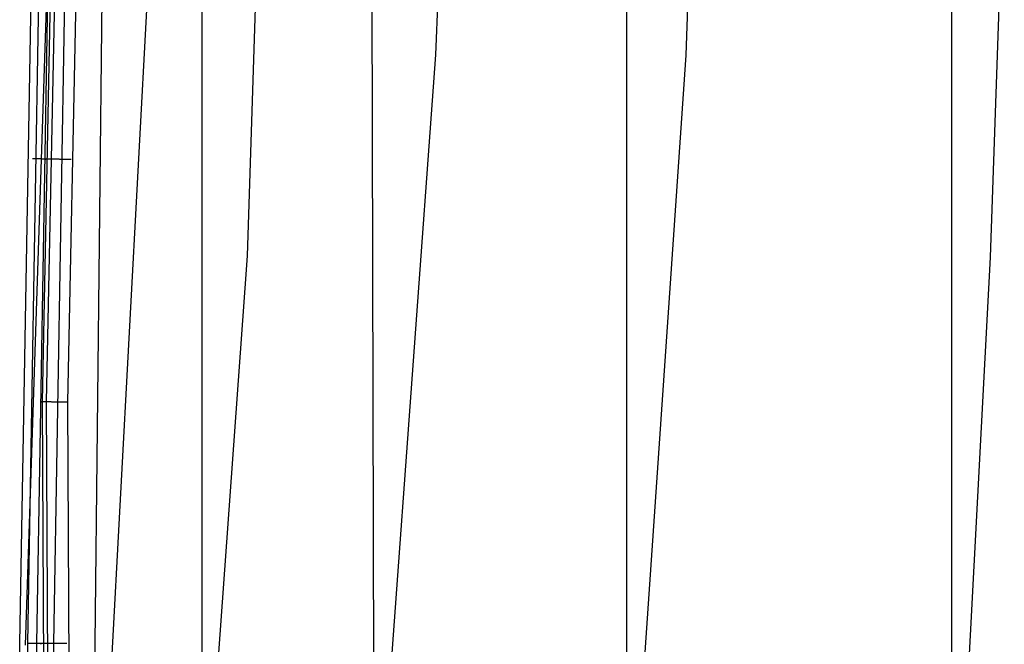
# Model space of a CAD drawing. Extents: x -353 to 1161, y -766 to 145.
# Tile 22 of 74: x -353 to -173, y -310 to -196. Entities that reach past the tile are written whole.
import ezdxf

# ---------------------------------------------------------------- set-up
doc = ezdxf.new("R2010")
doc.units = 0
doc.layers.add('DEFAULT', color=7, linetype='CONTINUOUS')

msp = doc.modelspace()

# ---------------------------------------------------------------- linework, layer by layer
at = {"layer": 'DEFAULT'}
for p, q in [((-311.05, -239.36, 257.69), (-303.47, -6.8, 264.03)), ((-182.56, -514.49, -2.9), (-182.56, -105.57, -2.9)), ((-351.12, -310.03, 80.85), (-348.52, -158.97, 80.98)), ((-349.45, -310.03, 77.49), (-346.87, -159.02, 77.53)), ((-348.43, -266.02, 68.69), (-346.3, -159.05, 68.83)), ((-347.68, -266.03, 73.82), (-345.49, -159.07, 73.88)), ((-346.38, -310.03, 76.17), (-343.75, -159.12, 76.17)), ((-343.8, -266.06, 76.17), (-341.64, -159.18, 76.17)), ((-351.51, -310.37, 187.75), (-346.77, -165.78, 188.59)), ((-339.52, -382.76, 234.98), (-327.83, -165.49, 237.1)), ((-276.69, -202.76, 278.34), (-275.12, -165.32, 279.08)), ((-231.01, -202.8, 295.29), (-229.68, -165.43, 295.45)), ((-175.47, -239.63, 309.59), (-172.97, -165.99, 308.48)), ((-352.58, -310.03, 91.41), (-350.06, -167.19, 91.41)), ((-338.82, -310.03, 45.17), (-337.31, -169.72, 45.17)), ((-319.29, -448.96, 25.82), (-319.29, -171.1, 25.82)), ((-287.51, -516.34, 11.06), (-288.31, -172.25, 10.99)), ((-241.81, -447.08, 1.69), (-241.81, -172.98, 1.69)), ((-292.51, -419.85, 277.52), (-276.69, -202.76, 278.34)), ((-243.39, -383.17, 294.79), (-231.01, -202.8, 295.29)), ((-350.18, -221.71, 80.67), (-350.22, -221.7, 80.9)), ((-350.13, -221.71, 80.44), (-350.18, -221.71, 80.67)), ((-350.1, -221.71, 80.32), (-350.13, -221.71, 80.44)), ((-350.07, -221.71, 80.21), (-350.1, -221.71, 80.32)), ((-350.04, -221.71, 80.1), (-350.07, -221.71, 80.21)), ((-350.01, -221.71, 79.98), (-350.04, -221.71, 80.1)), ((-349.97, -221.71, 79.87), (-350.01, -221.71, 79.98)), ((-349.93, -221.71, 79.75), (-349.97, -221.71, 79.87)), ((-349.89, -221.71, 79.64), (-349.93, -221.71, 79.75)), ((-349.85, -221.71, 79.53), (-349.89, -221.71, 79.64)), ((-349.81, -221.71, 79.41), (-349.85, -221.71, 79.53)), ((-349.76, -221.71, 79.3), (-349.81, -221.71, 79.41)), ((-349.71, -221.71, 79.19), (-349.76, -221.71, 79.3)), ((-349.66, -221.71, 79.08), (-349.71, -221.71, 79.19)), ((-349.61, -221.72, 78.97), (-349.66, -221.71, 79.08)), ((-349.55, -221.72, 78.86), (-349.61, -221.72, 78.97)), ((-349.49, -221.72, 78.75), (-349.55, -221.72, 78.86)), ((-349.43, -221.72, 78.65), (-349.49, -221.72, 78.75)), ((-349.37, -221.72, 78.54), (-349.43, -221.72, 78.65)), ((-349.31, -221.72, 78.44), (-349.37, -221.72, 78.54)), ((-349.24, -221.72, 78.34), (-349.31, -221.72, 78.44)), ((-349.17, -221.72, 78.24), (-349.24, -221.72, 78.34)), ((-349.1, -221.72, 78.14), (-349.17, -221.72, 78.24)), ((-349.03, -221.73, 78.04), (-349.1, -221.72, 78.14)), ((-348.95, -221.73, 77.95), (-349.03, -221.73, 78.04)), ((-348.88, -221.73, 77.85), (-348.95, -221.73, 77.95)), ((-348.8, -221.73, 77.76), (-348.88, -221.73, 77.85)), ((-348.72, -221.73, 77.67), (-348.8, -221.73, 77.76)), ((-348.64, -221.73, 77.59), (-348.72, -221.73, 77.67)), ((-348.56, -221.73, 77.5), (-348.64, -221.73, 77.59)), ((-348.47, -221.74, 77.42), (-348.56, -221.73, 77.5)), ((-348.38, -221.74, 77.34), (-348.47, -221.74, 77.42)), ((-348.3, -221.74, 77.26), (-348.38, -221.74, 77.34)), ((-348.21, -221.74, 77.19), (-348.3, -221.74, 77.26)), ((-348.12, -221.74, 77.11), (-348.21, -221.74, 77.19)), ((-348.03, -221.74, 77.04), (-348.12, -221.74, 77.11)), ((-347.93, -221.75, 76.98), (-348.03, -221.74, 77.04)), ((-348.01, -221.75, 70.74), (-348.02, -221.75, 70.57)), ((-348.02, -221.75, 70.57), (-348.02, -221.75, 70.41)), ((-348.02, -221.75, 70.41), (-348.02, -221.75, 70.25)), ((-348.02, -221.75, 70.25), (-348.02, -221.75, 70.09)), ((-348.02, -221.75, 70.09), (-348.01, -221.75, 69.93)), ((-348, -221.75, 70.91), (-348.01, -221.75, 70.74)), ((-348.01, -221.75, 69.93), (-348, -221.75, 69.77)), ((-347.99, -221.75, 71.08), (-348, -221.75, 70.91)), ((-348, -221.75, 69.77), (-347.98, -221.75, 69.61)), ((-347.97, -221.75, 71.24), (-347.99, -221.75, 71.08)), ((-347.98, -221.75, 69.61), (-347.96, -221.75, 69.46)), ((-347.94, -221.75, 71.41), (-347.97, -221.75, 71.24)), ((-347.96, -221.75, 69.46), (-347.94, -221.75, 69.31)), ((-347.92, -221.75, 71.58), (-347.94, -221.75, 71.41)), ((-347.94, -221.75, 69.31), (-347.91, -221.75, 69.16)), ((-347.84, -221.75, 76.91), (-347.93, -221.75, 76.98)), ((-347.88, -221.75, 71.75), (-347.92, -221.75, 71.58)), ((-347.91, -221.75, 69.16), (-347.89, -221.75, 69.02)), ((-347.89, -221.75, 69.02), (-347.86, -221.75, 68.87)), ((-347.85, -221.75, 71.92), (-347.88, -221.75, 71.75)), ((-347.86, -221.75, 68.87), (-347.82, -221.75, 68.73)), ((-347.81, -221.75, 72.09), (-347.85, -221.75, 71.92)), ((-347.74, -221.75, 76.85), (-347.84, -221.75, 76.91)), ((-347.76, -221.76, 72.26), (-347.81, -221.75, 72.09)), ((-347.71, -221.76, 72.42), (-347.76, -221.76, 72.26)), ((-347.65, -221.75, 76.79), (-347.74, -221.75, 76.85)), ((-347.65, -221.76, 72.59), (-347.71, -221.76, 72.42)), ((-347.55, -221.75, 76.73), (-347.65, -221.75, 76.79)), ((-347.6, -221.76, 72.75), (-347.65, -221.76, 72.59)), ((-347.53, -221.76, 72.92), (-347.6, -221.76, 72.75)), ((-347.45, -221.75, 76.68), (-347.55, -221.75, 76.73)), ((-347.46, -221.76, 73.08), (-347.53, -221.76, 72.92)), ((-347.39, -221.76, 73.23), (-347.46, -221.76, 73.08)), ((-347.36, -221.76, 76.63), (-347.45, -221.75, 76.68)), ((-347.31, -221.76, 73.39), (-347.39, -221.76, 73.23)), ((-347.26, -221.76, 76.58), (-347.36, -221.76, 76.63)), ((-347.23, -221.76, 73.54), (-347.31, -221.76, 73.39)), ((-347.16, -221.76, 76.53), (-347.26, -221.76, 76.58)), ((-347.15, -221.77, 73.69), (-347.23, -221.76, 73.54)), ((-347.06, -221.76, 76.49), (-347.16, -221.76, 76.53)), ((-347.06, -221.77, 73.84), (-347.15, -221.77, 73.69)), ((-346.96, -221.76, 76.45), (-347.06, -221.76, 76.49)), ((-346.97, -221.77, 73.98), (-347.06, -221.77, 73.84)), ((-346.87, -221.77, 74.12), (-346.97, -221.77, 73.98)), ((-346.86, -221.77, 76.41), (-346.96, -221.76, 76.45)), ((-346.77, -221.77, 74.26), (-346.87, -221.77, 74.12)), ((-346.76, -221.77, 76.38), (-346.86, -221.77, 76.41)), ((-346.67, -221.77, 74.39), (-346.77, -221.77, 74.26)), ((-346.66, -221.77, 76.34), (-346.76, -221.77, 76.38)), ((-346.56, -221.78, 74.52), (-346.67, -221.77, 74.39)), ((-346.56, -221.77, 76.32), (-346.66, -221.77, 76.34)), ((-346.46, -221.77, 76.29), (-346.56, -221.77, 76.32)), ((-346.45, -221.78, 74.64), (-346.56, -221.78, 74.52)), ((-346.36, -221.77, 76.27), (-346.46, -221.77, 76.29)), ((-346.34, -221.78, 74.76), (-346.45, -221.78, 74.64)), ((-346.26, -221.78, 76.24), (-346.36, -221.77, 76.27)), ((-346.23, -221.78, 74.88), (-346.34, -221.78, 74.76)), ((-346.16, -221.78, 76.23), (-346.26, -221.78, 76.24)), ((-346.11, -221.78, 74.99), (-346.23, -221.78, 74.88)), ((-346.06, -221.78, 76.21), (-346.16, -221.78, 76.23)), ((-345.99, -221.78, 75.09), (-346.11, -221.78, 74.99)), ((-345.96, -221.78, 76.2), (-346.06, -221.78, 76.21)), ((-345.87, -221.79, 75.19), (-345.99, -221.78, 75.09)), ((-345.86, -221.78, 76.18), (-345.96, -221.78, 76.2)), ((-345.75, -221.79, 75.29), (-345.87, -221.79, 75.19)), ((-345.76, -221.79, 76.18), (-345.86, -221.78, 76.18)), ((-345.66, -221.79, 76.17), (-345.76, -221.79, 76.18)), ((-345.62, -221.79, 75.38), (-345.75, -221.79, 75.29)), ((-345.56, -221.79, 76.17), (-345.66, -221.79, 76.17)), ((-345.5, -221.79, 75.46), (-345.62, -221.79, 75.38)), ((-345.47, -221.79, 76.17), (-345.56, -221.79, 76.17)), ((-345.37, -221.79, 75.54), (-345.5, -221.79, 75.46)), ((-345.24, -221.8, 75.62), (-345.37, -221.79, 75.54)), ((-345.11, -221.8, 75.69), (-345.24, -221.8, 75.62)), ((-344.98, -221.8, 75.75), (-345.11, -221.8, 75.69)), ((-344.85, -221.8, 75.81), (-344.98, -221.8, 75.75)), ((-344.72, -221.81, 75.87), (-344.85, -221.8, 75.81)), ((-344.59, -221.81, 75.92), (-344.72, -221.81, 75.87)), ((-344.46, -221.81, 75.96), (-344.59, -221.81, 75.92)), ((-344.33, -221.81, 76), (-344.46, -221.81, 75.96)), ((-344.2, -221.81, 76.04), (-344.33, -221.81, 76)), ((-344.07, -221.82, 76.07), (-344.2, -221.81, 76.04)), ((-343.94, -221.82, 76.1), (-344.07, -221.82, 76.07)), ((-343.81, -221.82, 76.12), (-343.94, -221.82, 76.1)), ((-343.68, -221.82, 76.14), (-343.81, -221.82, 76.12)), ((-343.56, -221.82, 76.15), (-343.68, -221.82, 76.14)), ((-343.43, -221.83, 76.16), (-343.56, -221.82, 76.15)), ((-343.31, -221.83, 76.16), (-343.43, -221.83, 76.16)), ((-343.19, -221.83, 76.17), (-343.31, -221.83, 76.16)), ((-321.4, -383.14, 256.98), (-311.05, -239.36, 257.69)), ((-186.96, -456.39, 309.28), (-175.47, -239.63, 309.59)), ((-348.63, -266.02, 70.54), (-348.64, -266.02, 70.37)), ((-348.64, -266.02, 70.37), (-348.63, -266.02, 70.21)), ((-348.62, -266.02, 70.87), (-348.63, -266.02, 70.71)), ((-348.63, -266.02, 70.71), (-348.63, -266.02, 70.54)), ((-348.63, -266.02, 70.21), (-348.63, -266.02, 70.05)), ((-348.63, -266.02, 70.05), (-348.62, -266.02, 69.89)), ((-348.6, -266.02, 71.04), (-348.62, -266.02, 70.87)), ((-348.62, -266.02, 69.89), (-348.61, -266.02, 69.73)), ((-348.61, -266.02, 69.73), (-348.59, -266.02, 69.58)), ((-348.58, -266.02, 71.21), (-348.6, -266.02, 71.04)), ((-348.59, -266.02, 69.58), (-348.57, -266.02, 69.42)), ((-348.56, -266.02, 71.38), (-348.58, -266.02, 71.21)), ((-348.57, -266.02, 69.42), (-348.55, -266.02, 69.27)), ((-348.53, -266.02, 71.55), (-348.56, -266.02, 71.38)), ((-348.55, -266.02, 69.27), (-348.52, -266.02, 69.12)), ((-348.5, -266.02, 71.72), (-348.53, -266.02, 71.55)), ((-348.52, -266.02, 69.12), (-348.49, -266.02, 68.98)), ((-348.47, -266.02, 71.89), (-348.5, -266.02, 71.72)), ((-348.49, -266.02, 68.98), (-348.46, -266.02, 68.83)), ((-348.43, -266.02, 72.06), (-348.47, -266.02, 71.89)), ((-348.46, -266.02, 68.83), (-348.43, -266.02, 68.69)), ((-347.82, -398.3, 68.73), (-348.43, -266.02, 68.69)), ((-348.38, -266.02, 72.23), (-348.43, -266.02, 72.06)), ((-348.33, -266.02, 72.4), (-348.38, -266.02, 72.23)), ((-348.28, -266.02, 72.56), (-348.33, -266.02, 72.4)), ((-348.22, -266.02, 72.73), (-348.28, -266.02, 72.56)), ((-348.15, -266.02, 72.89), (-348.22, -266.02, 72.73)), ((-348.09, -266.02, 73.05), (-348.15, -266.02, 72.89)), ((-348.02, -266.03, 73.21), (-348.09, -266.02, 73.05)), ((-347.94, -266.03, 73.37), (-348.02, -266.03, 73.21)), ((-347.86, -266.03, 73.53), (-347.94, -266.03, 73.37)), ((-347.77, -266.03, 73.68), (-347.86, -266.03, 73.53)), ((-347.68, -266.03, 73.82), (-347.77, -266.03, 73.68)), ((-347.06, -398.29, 73.84), (-347.68, -266.03, 73.82)), ((-347.59, -266.03, 73.97), (-347.68, -266.03, 73.82)), ((-347.5, -266.03, 74.11), (-347.59, -266.03, 73.97)), ((-347.4, -266.03, 74.25), (-347.5, -266.03, 74.11)), ((-347.29, -266.03, 74.38), (-347.4, -266.03, 74.25)), ((-347.19, -266.03, 74.51), (-347.29, -266.03, 74.38)), ((-347.08, -266.03, 74.63), (-347.19, -266.03, 74.51)), ((-346.97, -266.03, 74.75), (-347.08, -266.03, 74.63)), ((-346.85, -266.03, 74.87), (-346.97, -266.03, 74.75)), ((-346.73, -266.04, 74.98), (-346.85, -266.03, 74.87)), ((-346.61, -266.04, 75.09), (-346.73, -266.04, 74.98)), ((-346.49, -266.04, 75.19), (-346.61, -266.04, 75.09)), ((-346.37, -266.04, 75.28), (-346.49, -266.04, 75.19)), ((-346.24, -266.04, 75.37), (-346.37, -266.04, 75.28)), ((-346.12, -266.04, 75.46), (-346.24, -266.04, 75.37)), ((-345.99, -266.04, 75.54), (-346.12, -266.04, 75.46)), ((-345.86, -266.04, 75.62), (-345.99, -266.04, 75.54)), ((-345.73, -266.04, 75.69), (-345.86, -266.04, 75.62)), ((-345.6, -266.04, 75.75), (-345.73, -266.04, 75.69)), ((-345.47, -266.05, 75.81), (-345.6, -266.04, 75.75)), ((-345.34, -266.05, 75.87), (-345.47, -266.05, 75.81)), ((-345.21, -266.05, 75.92), (-345.34, -266.05, 75.87)), ((-345.07, -266.05, 75.96), (-345.21, -266.05, 75.92)), ((-344.94, -266.05, 76), (-345.07, -266.05, 75.96)), ((-344.81, -266.05, 76.04), (-344.94, -266.05, 76)), ((-344.68, -266.05, 76.07), (-344.81, -266.05, 76.04)), ((-344.55, -266.05, 76.1), (-344.68, -266.05, 76.07)), ((-344.43, -266.05, 76.12), (-344.55, -266.05, 76.1)), ((-344.3, -266.06, 76.14), (-344.43, -266.05, 76.12)), ((-344.17, -266.06, 76.15), (-344.3, -266.06, 76.14)), ((-344.05, -266.06, 76.16), (-344.17, -266.06, 76.15)), ((-343.92, -266.06, 76.16), (-344.05, -266.06, 76.16)), ((-343.8, -266.06, 76.17), (-343.92, -266.06, 76.16)), ((-343.19, -398.23, 76.17), (-343.8, -266.06, 76.17)), ((-350.06, -452.87, 91.41), (-352.58, -310.03, 91.41)), ((-349.09, -443.16, 80.95), (-351.12, -310.03, 80.85)), ((-351.08, -310.03, 80.62), (-351.12, -310.03, 80.85)), ((-351.03, -310.03, 80.4), (-351.08, -310.03, 80.62)), ((-351, -310.03, 80.28), (-351.03, -310.03, 80.4)), ((-350.97, -310.03, 80.17), (-351, -310.03, 80.28)), ((-350.94, -310.03, 80.05), (-350.97, -310.03, 80.17)), ((-350.91, -310.03, 79.94), (-350.94, -310.03, 80.05)), ((-350.87, -310.03, 79.83), (-350.91, -310.03, 79.94)), ((-350.83, -310.03, 79.71), (-350.87, -310.03, 79.83)), ((-350.79, -310.03, 79.6), (-350.83, -310.03, 79.71)), ((-350.75, -310.03, 79.49), (-350.79, -310.03, 79.6)), ((-350.7, -310.03, 79.38), (-350.75, -310.03, 79.49)), ((-350.66, -310.03, 79.27), (-350.7, -310.03, 79.38)), ((-350.61, -310.03, 79.16), (-350.66, -310.03, 79.27)), ((-350.55, -310.03, 79.05), (-350.61, -310.03, 79.16)), ((-350.5, -310.03, 78.94), (-350.55, -310.03, 79.05)), ((-350.44, -310.03, 78.83), (-350.5, -310.03, 78.94)), ((-350.39, -310.03, 78.73), (-350.44, -310.03, 78.83)), ((-350.33, -310.03, 78.62), (-350.39, -310.03, 78.73)), ((-350.26, -310.03, 78.52), (-350.33, -310.03, 78.62)), ((-350.2, -310.03, 78.41), (-350.26, -310.03, 78.52)), ((-350.13, -310.03, 78.31), (-350.2, -310.03, 78.41)), ((-350.06, -310.03, 78.21), (-350.13, -310.03, 78.31)), ((-349.99, -310.03, 78.12), (-350.06, -310.03, 78.21)), ((-349.92, -310.03, 78.02), (-349.99, -310.03, 78.12)), ((-349.85, -310.03, 77.93), (-349.92, -310.03, 78.02)), ((-349.77, -310.03, 77.84), (-349.85, -310.03, 77.93)), ((-349.69, -310.03, 77.75), (-349.77, -310.03, 77.84)), ((-349.61, -310.03, 77.66), (-349.69, -310.03, 77.75)), ((-349.53, -310.03, 77.57), (-349.61, -310.03, 77.66)), ((-349.45, -310.03, 77.49), (-349.53, -310.03, 77.57)), ((-347.44, -443.12, 77.52), (-349.45, -310.03, 77.49)), ((-349.37, -310.03, 77.41), (-349.45, -310.03, 77.49)), ((-349.28, -310.03, 77.33), (-349.37, -310.03, 77.41)), ((-349.19, -310.03, 77.25), (-349.28, -310.03, 77.33)), ((-349.1, -310.03, 77.18), (-349.19, -310.03, 77.25)), ((-349.01, -310.03, 77.1), (-349.1, -310.03, 77.18)), ((-348.92, -310.03, 77.03), (-349.01, -310.03, 77.1)), ((-348.83, -310.03, 76.97), (-348.92, -310.03, 77.03)), ((-348.83, -310.03, 70.69), (-348.84, -310.03, 70.53)), ((-348.84, -310.03, 70.53), (-348.84, -310.03, 70.36)), ((-348.84, -310.03, 70.36), (-348.84, -310.03, 70.2)), ((-348.84, -310.03, 70.2), (-348.83, -310.03, 70.04)), ((-348.82, -310.03, 70.86), (-348.83, -310.03, 70.69)), ((-348.83, -310.03, 70.04), (-348.82, -310.03, 69.88)), ((-348.74, -310.03, 76.9), (-348.83, -310.03, 76.97)), ((-348.81, -310.03, 71.03), (-348.82, -310.03, 70.86)), ((-348.82, -310.03, 69.88), (-348.81, -310.03, 69.72)), ((-348.79, -310.03, 71.2), (-348.81, -310.03, 71.03)), ((-348.81, -310.03, 69.72), (-348.79, -310.03, 69.56)), ((-348.77, -310.03, 71.37), (-348.79, -310.03, 71.2)), ((-348.79, -310.03, 69.56), (-348.77, -310.03, 69.41)), ((-348.74, -310.03, 71.54), (-348.77, -310.03, 71.37)), ((-348.77, -310.03, 69.41), (-348.75, -310.03, 69.26)), ((-348.75, -310.03, 69.26), (-348.72, -310.03, 69.11)), ((-348.71, -310.03, 71.71), (-348.74, -310.03, 71.54)), ((-348.64, -310.03, 76.84), (-348.74, -310.03, 76.9)), ((-348.72, -310.03, 69.11), (-348.69, -310.03, 68.96)), ((-348.67, -310.03, 71.88), (-348.71, -310.03, 71.71)), ((-348.69, -310.03, 68.96), (-348.66, -310.03, 68.82)), ((-348.63, -310.03, 72.05), (-348.67, -310.03, 71.88)), ((-348.66, -310.03, 68.82), (-348.63, -310.03, 68.68)), ((-348.55, -310.03, 76.78), (-348.64, -310.03, 76.84)), ((-348.59, -310.03, 72.22), (-348.63, -310.03, 72.05)), ((-348.54, -310.03, 72.39), (-348.59, -310.03, 72.22)), ((-348.45, -310.03, 76.73), (-348.55, -310.03, 76.78)), ((-348.48, -310.03, 72.56), (-348.54, -310.03, 72.39)), ((-348.43, -310.03, 72.72), (-348.48, -310.03, 72.56)), ((-348.35, -310.03, 76.67), (-348.45, -310.03, 76.73)), ((-348.36, -310.03, 72.89), (-348.43, -310.03, 72.72)), ((-348.29, -310.03, 73.05), (-348.36, -310.03, 72.89)), ((-348.26, -310.03, 76.62), (-348.35, -310.03, 76.67)), ((-348.22, -310.03, 73.21), (-348.29, -310.03, 73.05)), ((-348.16, -310.03, 76.57), (-348.26, -310.03, 76.62)), ((-348.15, -310.03, 73.36), (-348.22, -310.03, 73.21)), ((-348.06, -310.03, 76.53), (-348.16, -310.03, 76.57)), ((-348.07, -310.03, 73.52), (-348.15, -310.03, 73.36)), ((-347.98, -310.03, 73.67), (-348.07, -310.03, 73.52)), ((-347.96, -310.03, 76.49), (-348.06, -310.03, 76.53)), ((-347.89, -310.03, 73.82), (-347.98, -310.03, 73.67)), ((-347.86, -310.03, 76.45), (-347.96, -310.03, 76.49)), ((-347.8, -310.03, 73.96), (-347.89, -310.03, 73.82)), ((-347.76, -310.03, 76.41), (-347.86, -310.03, 76.45)), ((-347.7, -310.03, 74.11), (-347.8, -310.03, 73.96)), ((-347.66, -310.03, 76.37), (-347.76, -310.03, 76.41)), ((-347.6, -310.03, 74.24), (-347.7, -310.03, 74.11)), ((-347.56, -310.03, 76.34), (-347.66, -310.03, 76.37)), ((-347.5, -310.03, 74.38), (-347.6, -310.03, 74.24)), ((-347.46, -310.03, 76.31), (-347.56, -310.03, 76.34)), ((-347.39, -310.03, 74.51), (-347.5, -310.03, 74.38)), ((-347.36, -310.03, 76.29), (-347.46, -310.03, 76.31)), ((-347.29, -310.03, 74.63), (-347.39, -310.03, 74.51)), ((-347.26, -310.03, 76.26), (-347.36, -310.03, 76.29)), ((-347.17, -310.03, 74.75), (-347.29, -310.03, 74.63)), ((-347.16, -310.03, 76.24), (-347.26, -310.03, 76.26)), ((-347.06, -310.03, 74.87), (-347.17, -310.03, 74.75)), ((-347.06, -310.03, 76.22), (-347.16, -310.03, 76.24)), ((-346.94, -310.03, 74.98), (-347.06, -310.03, 74.87)), ((-346.96, -310.03, 76.21), (-347.06, -310.03, 76.22)), ((-346.86, -310.03, 76.2), (-346.96, -310.03, 76.21)), ((-346.82, -310.03, 75.08), (-346.94, -310.03, 74.98)), ((-346.76, -310.03, 76.18), (-346.86, -310.03, 76.2)), ((-346.7, -310.03, 75.18), (-346.82, -310.03, 75.08)), ((-346.67, -310.03, 76.18), (-346.76, -310.03, 76.18)), ((-346.58, -310.03, 75.28), (-346.7, -310.03, 75.18)), ((-346.57, -310.03, 76.17), (-346.67, -310.03, 76.18)), ((-346.45, -310.03, 75.37), (-346.58, -310.03, 75.28)), ((-346.47, -310.03, 76.17), (-346.57, -310.03, 76.17)), ((-346.38, -310.03, 76.17), (-346.47, -310.03, 76.17)), ((-346.32, -310.03, 75.46), (-346.45, -310.03, 75.37)), ((-344.33, -443.03, 76.17), (-346.38, -310.03, 76.17)), ((-346.2, -310.03, 75.54), (-346.32, -310.03, 75.46)), ((-346.07, -310.03, 75.61), (-346.2, -310.03, 75.54)), ((-345.94, -310.03, 75.68), (-346.07, -310.03, 75.61)), ((-345.81, -310.03, 75.75), (-345.94, -310.03, 75.68)), ((-345.67, -310.03, 75.81), (-345.81, -310.03, 75.75)), ((-345.54, -310.03, 75.87), (-345.67, -310.03, 75.81)), ((-345.41, -310.03, 75.92), (-345.54, -310.03, 75.87)), ((-345.28, -310.03, 75.96), (-345.41, -310.03, 75.92)), ((-345.15, -310.03, 76), (-345.28, -310.03, 75.96)), ((-345.02, -310.03, 76.04), (-345.15, -310.03, 76)), ((-344.89, -310.03, 76.07), (-345.02, -310.03, 76.04)), ((-344.76, -310.03, 76.1), (-344.89, -310.03, 76.07)), ((-344.63, -310.03, 76.12), (-344.76, -310.03, 76.1)), ((-344.5, -310.03, 76.14), (-344.63, -310.03, 76.12)), ((-344.38, -310.03, 76.15), (-344.5, -310.03, 76.14)), ((-344.25, -310.03, 76.16), (-344.38, -310.03, 76.15)), ((-344.13, -310.03, 76.16), (-344.25, -310.03, 76.16)), ((-344.01, -310.03, 76.17), (-344.13, -310.03, 76.16)), ((-337.31, -450.34, 45.17), (-338.82, -310.03, 45.17))]:
    msp.add_line(p, q, dxfattribs=at)

doc.saveas('drawing.dxf')
